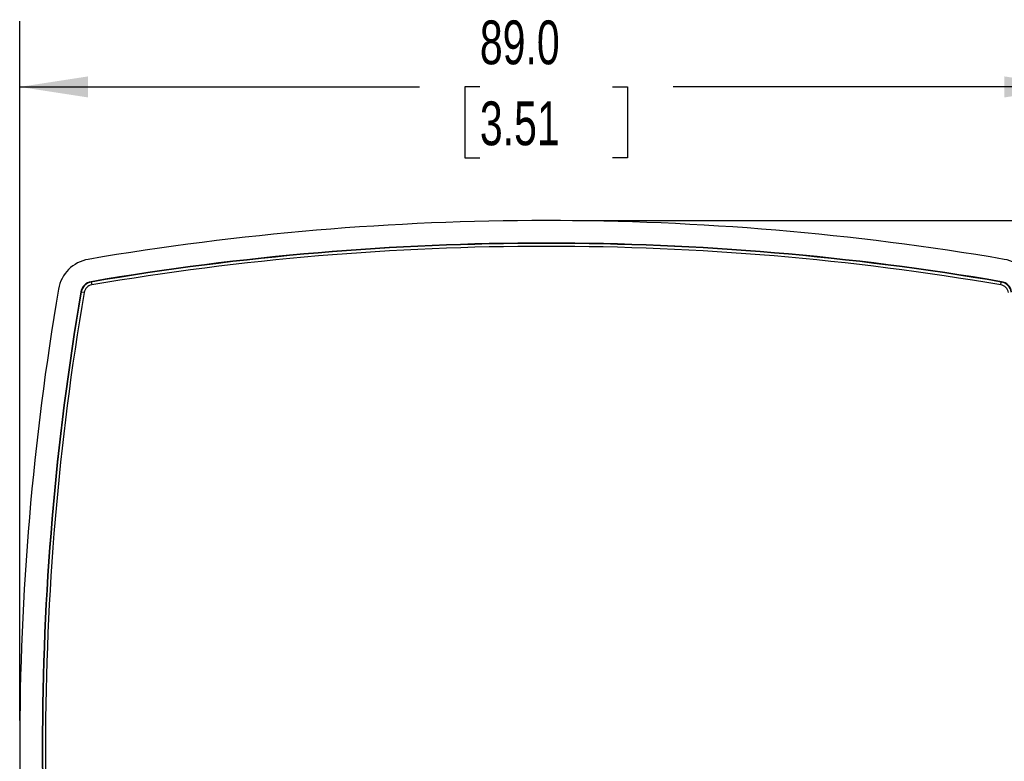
# Model space of a CAD drawing. Header units: millimetres. Extents: x 0 to 489, y 0 to 378.
# Tile 6 of 16: x 63 to 147, y 132 to 195. Entities that reach past the tile are written whole.
import ezdxf

# ---------------------------------------------------------------- set-up
doc = ezdxf.new("R2010")
doc.units = ezdxf.units.MM
doc.header["$LTSCALE"] = 1.75
doc.layers.add('DIMENSIONS', color=140, linetype='Continuous', lineweight=25)
doc.styles.add('SLDTEXTSTYLE0', font='TXT', dxfattribs={"width": 0.7})
doc.dimstyles.new('SLDDIMSTYLE0', dxfattribs={"dimtxt": 3.776514, "dimasz": 5.7785, "dimexe": 0, "dimexo": 0.0625, "dimgap": 0.944128, "dimtad": 0, "dimtih": 1, "dimtoh": 1, "dimrnd": 1e-09, "dimzin": 4, "dimdsep": 46, "dimtxsty": 'SLDTEXTSTYLE0', "dimsah": 1, "dimcen": 0.09, "dimadec": 0, "dimazin": 1, "dimtfac": 1, "dimtofl": 0, "dimtmove": 0, "dimatfit": 3, "dimfxl": 0, "dimfrac": 2, "dimtolj": 1, "dimtzin": 12, "dimarcsym": 0})

# ---------------------------------------------------------------- blocks, each defined once
blk = doc.blocks.new('_D')
at = {"layer": 'DIMENSIONS'}
for p, q in [((63.295, 135.603), (63.295, 194.757)), ((152.332, 179.233), (152.332, 194.757)), ((63.295, 189.2), (97.085, 189.2)), ((102.202, 189.2), (100.934, 189.2)), ((100.934, 189.2), (100.934, 183.198)), ((113.425, 189.2), (114.693, 189.2)), ((114.693, 189.2), (114.693, 183.198)), ((152.332, 189.2), (118.542, 189.2)), ((100.934, 183.198), (102.202, 183.198)), ((114.693, 183.198), (113.425, 183.198)), ((152.332, 135.603), (152.332, 176.566))]:
    blk.add_line(p, q, dxfattribs=at)
for points in [[(63.295, 189.2), (69.073, 188.311), (69.073, 190.089)], [(152.332, 189.2), (146.554, 190.089), (146.554, 188.311)]]:
    blk.add_solid(points, dxfattribs=at)
at = {"layer": 'DIMENSIONS', "char_height": 3.7042, "attachment_point": 1, "style": 'SLDTEXTSTYLE0'}
for s, insert in [('89.0', (102.202, 194.821)), ('3.51', (102.202, 187.973))]:
    blk.add_mtext(s, dxfattribs=dict(at, insert=insert))
blk = doc.blocks.new('_D_1')
at = {"layer": 'DIMENSIONS'}
for p, q in [((110.036, 177.899), (171.938, 177.899)), ((166.382, 177.899), (166.382, 140.228)), ((160.771, 133.38), (159.503, 133.38)), ((159.503, 133.38), (159.503, 127.378)), ((171.993, 133.38), (173.261, 133.38)), ((173.261, 133.38), (173.261, 127.378)), ((159.503, 127.378), (160.771, 127.378)), ((173.261, 127.378), (171.993, 127.378)), ((166.382, 88.861), (166.382, 126.533)), ((110.036, 88.861), (171.938, 88.861))]:
    blk.add_line(p, q, dxfattribs=at)
for points in [[(166.382, 177.899), (165.493, 172.121), (167.271, 172.121)], [(166.382, 88.861), (167.271, 94.64), (165.493, 94.64)]]:
    blk.add_solid(points, dxfattribs=at)
at = {"layer": 'DIMENSIONS', "char_height": 3.7042, "attachment_point": 1, "style": 'SLDTEXTSTYLE0'}
for s, insert in [('89.0', (160.771, 139.001)), ('3.51', (160.771, 132.153))]:
    blk.add_mtext(s, dxfattribs=dict(at, insert=insert))

msp = doc.modelspace()

# ---------------------------------------------------------------- linework, layer by layer
for p, q in [((69.336, 172.729), (69.341, 172.7)), ((69.341, 172.7), (69.383, 172.453)), ((146.244, 172.453), (146.286, 172.7)), ((146.286, 172.7), (146.291, 172.729)), ((68.494, 171.853), (68.464, 171.858)), ((68.741, 171.81), (68.494, 171.853))]:
    msp.add_line(p, q)
for centre, radius, start, end in [((107.814, -52.17), 230.069, 80.30927, 99.69073), ((107.814, -52.17), 228.167, 80.29141, 99.70859), ((107.814, -52.17), 228.137, 80.29141, 99.70859), ((107.814, -52.168), 227.885, 80.29132, 99.70868), ((69.603, 171.591), 3.069, 99.69073, 170.30927), ((146.024, 171.591), 3.069, 9.69073, 80.30927), ((69.516, 171.678), 1.067, 99.70859, 170.29141), ((69.516, 171.678), 1.037, 99.70859, 170.29141), ((69.516, 171.678), 0.787, 99.70859, 170.29141), ((146.111, 171.678), 0.787, 9.70859, 80.29141), ((146.111, 171.678), 1.037, 9.70859, 80.29141), ((146.111, 171.678), 1.067, 9.70859, 80.29141), ((293.364, 133.38), 230.069, 170.30927, 189.69073), ((293.364, 133.38), 228.167, 170.29141, 189.70859), ((293.364, 133.38), 228.137, 170.29141, 189.70859), ((293.362, 133.38), 227.885, 170.29132, 189.70868)]:
    msp.add_arc(centre, radius, start, end)

# ---------------------------------------------------------------- dimensions: what is measured, and where the dimension line sits
at = {"layer": 'DIMENSIONS'}
dim = msp.add_linear_dim(base=(152.332, 189.2), p1=(63.295, 133.38), p2=(152.332, 133.38), dimstyle='SLDDIMSTYLE0', dxfattribs=at)
dim.commit()
dim.dimension.update_dxf_attribs({"geometry": '_D', "text_midpoint": (107.814, 189.2), "dimtype": 160})
dim = msp.add_linear_dim(base=(166.382, 177.899), p1=(107.814, 88.861), p2=(107.814, 177.899), angle=90, dimstyle='SLDDIMSTYLE0', dxfattribs=at)
dim.commit()
dim.dimension.update_dxf_attribs({"geometry": '_D_1', "text_midpoint": (166.382, 133.38), "dimtype": 160})

doc.saveas('drawing.dxf')
